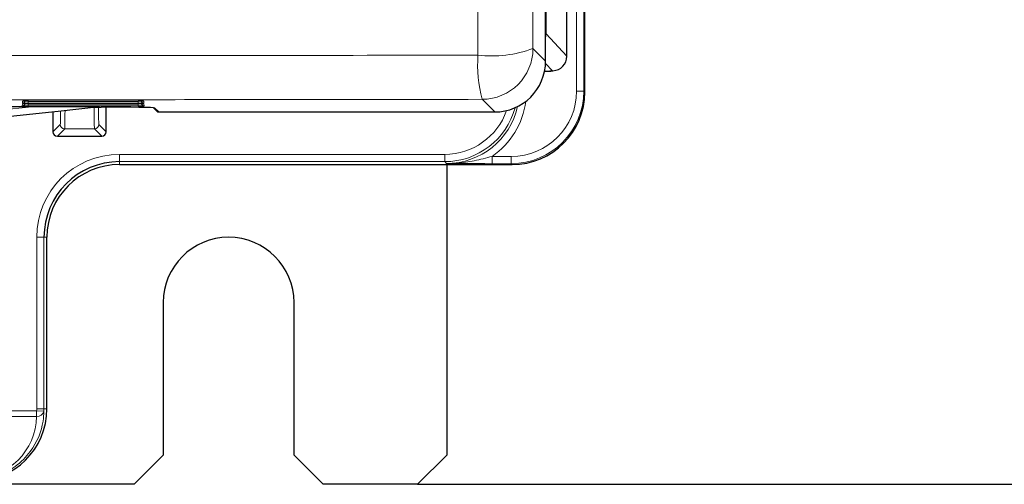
# Model space of a CAD drawing. Header units: millimetres. Extents: x 5 to 418, y 2 to 292.
# Tile 7 of 56: x 109 to 132, y 90 to 100. Entities that reach past the tile are written whole.
import ezdxf

# ---------------------------------------------------------------- set-up
doc = ezdxf.new("R2010")
doc.units = ezdxf.units.MM
doc.layers.add('SLD-0', color=7, linetype='Continuous')
doc.styles.add('SLDTEXTSTYLE0', font='TXT', dxfattribs={"width": 0.605})
doc.dimstyles.new('SLDDIMSTYLE0', dxfattribs={"dimtxt": 3.5, "dimasz": 3.302, "dimexe": 0, "dimexo": 0.0625, "dimgap": 0.875, "dimtad": 1, "dimlfac": 3, "dimrnd": 1e-09, "dimzin": 12, "dimdsep": 46, "dimtxsty": 'SLDTEXTSTYLE0', "dimsah": 1, "dimcen": 0.09, "dimadec": 0, "dimazin": 3, "dimtfac": 1, "dimtofl": 0, "dimtmove": 0, "dimatfit": 3, "dimfxl": 1, "dimfrac": 2, "dimtolj": 1, "dimtzin": 12, "dimarcsym": 0})

# ---------------------------------------------------------------- blocks, each defined once
blk = doc.blocks.new('_D_2')
at = {"layer": 'SLD-0', "color": 7}
for p, q in [((118.609, 264.696), (137.176, 264.696)), ((136.176, 264.696), (136.176, 89.696)), ((118.609, 89.696), (137.176, 89.696))]:
    blk.add_line(p, q, dxfattribs=at)
for centre, start, end in [((133.49, 175.835), 63.4349, 116.5651), ((133.49, 178.557), 243.4349, 296.5651)]:
    blk.add_arc(centre, 6.006, start, end, dxfattribs=at)
for points in [[(136.176, 264.696), (135.668, 261.394), (136.684, 261.394)], [(136.176, 89.696), (136.684, 92.998), (135.668, 92.998)]]:
    blk.add_solid(points, dxfattribs=at)
at = {"layer": 'SLD-0', "color": 7, "insert": (131.664, 173.186), "char_height": 3.5, "attachment_point": 1, "rotation": 90, "style": 'SLDTEXTSTYLE0'}
blk.add_mtext('525', dxfattribs=at)

msp = doc.modelspace()

# ---------------------------------------------------------------- linework, layer by layer
at = {"color": 7, "linetype": 'Continuous', "lineweight": 18}
for p, q in [((122.2554, 98.7165), (122.2554, 255.363)), ((122.4221, 255.363), (122.4221, 98.7165)), ((121.5539, 112.2718), (121.5539, 100.0284)), ((121.5434, 100.0284), (121.5539, 100.0284)), ((121.5539, 100.0284), (122.0323, 99.5157)), ((121.2543, 99.6923), (121.5434, 99.4022)), ((121.699, 99.1824), (121.5423, 99.3504)), ((121.6425, 99.1824), (121.699, 99.1824)), ((121.6425, 99.1728), (121.6425, 99.1824)), ((121.699, 99.1824), (121.7004, 99.1824)), ((122.2554, 98.7165), (122.4221, 98.7165)), ((122.4221, 98.7165), (122.4425, 98.6961)), ((109.5466, 98.3782), (109.5489, 98.4231)), ((109.5602, 98.4241), (109.5489, 98.4231)), ((109.5497, 98.4376), (109.552, 98.4824)), ((109.5633, 98.4833), (109.552, 98.4824)), ((109.6796, 98.3758), (109.6796, 98.4255)), ((109.6827, 98.4848), (109.6827, 98.4352)), ((112.2023, 98.4352), (109.6827, 98.4352)), ((112.2023, 98.4848), (112.2023, 98.4352)), ((112.2054, 98.3758), (112.2054, 98.4255)), ((112.3329, 98.4824), (112.3217, 98.4833)), ((112.336, 98.4231), (112.3248, 98.4241)), ((112.3329, 98.4824), (112.3353, 98.4376)), ((112.336, 98.4231), (112.3384, 98.3782)), ((120.377, 98.2357), (120.0879, 98.5258)), ((112.2054, 98.3758), (109.6796, 98.3758)), ((112.5853, 98.3269), (112.6747, 98.2357)), ((110.2495, 97.7835), (110.4174, 97.9515)), ((110.5174, 97.8515), (110.3495, 97.6835)), ((111.2009, 97.8515), (110.5174, 97.8515)), ((111.3688, 97.6835), (111.2009, 97.8515)), ((111.3009, 97.9515), (111.4688, 97.7835)), ((111.7758, 97.2633), (119.2324, 97.2633)), ((111.7758, 97.0966), (111.7758, 97.2633)), ((119.2324, 97.0966), (111.7758, 97.0966)), ((111.7758, 97.0966), (111.7758, 97.0297)), ((119.2324, 97.0966), (119.2324, 97.2633)), ((119.2732, 97.0558), (119.2324, 97.0966)), ((120.319, 97.2167), (120.319, 97.0501)), ((120.319, 97.2167), (120.7557, 97.2167)), ((120.7557, 97.2167), (120.7557, 97.0501)), ((120.7557, 97.0501), (120.319, 97.0501)), ((120.7761, 97.0297), (120.7557, 97.0501)), ((109.8756, 91.4297), (109.8756, 95.363)), ((110.0422, 95.363), (109.8756, 95.363)), ((110.0422, 95.363), (110.0422, 91.4297)), ((110.1092, 95.363), (110.0422, 95.363)), ((110.0422, 91.4297), (109.8756, 91.4297)), ((110.0422, 91.4297), (110.1092, 91.4297)), ((109.8747, 91.2514), (107.7567, 91.2514)), ((107.99, 91.3791), (109.8747, 91.3791)), ((109.8747, 91.2514), (109.8747, 91.3791)), ((110.0412, 91.3732), (109.8747, 91.3791))]:
    msp.add_line(p, q, dxfattribs=at)
at = {"color": 7, "linetype": 'Continuous', "lineweight": 25}
for p, q in [((122.4425, 98.6961), (122.4425, 255.363)), ((122.0323, 99.5157), (122.0323, 255.0288)), ((121.5434, 99.4022), (121.5434, 111.9798)), ((121.5207, 99.1728), (121.6425, 99.1728)), ((121.645, 99.1824), (121.7003, 99.1824)), ((121.7004, 99.1824), (121.7117, 99.1827)), ((109.6822, 98.4255), (112.2028, 98.4255)), ((109.6853, 98.4848), (112.1997, 98.4848)), ((112.3233, 98.4832), (112.324, 98.4831)), ((112.3264, 98.4239), (112.3271, 98.4239)), ((52.045, 98.365), (109.8399, 98.365)), ((110.2495, 98.2424), (110.2495, 97.7835)), ((111.1936, 98.3485), (111.3521, 98.3485)), ((111.4688, 97.7835), (111.4688, 98.3484)), ((112.5527, 98.3315), (112.6271, 98.2557)), ((112.6747, 98.2357), (120.377, 98.2357)), ((110.3495, 97.6835), (111.3688, 97.6835)), ((111.7758, 97.0297), (120.7761, 97.0297)), ((119.2758, 97.0297), (119.2758, 90.363)), ((110.1092, 91.4297), (110.1092, 95.363)), ((112.7758, 93.863), (112.7758, 90.363)), ((115.7758, 90.363), (115.7758, 93.863)), ((112.1092, 89.6963), (112.7758, 90.363)), ((115.7758, 90.363), (116.4425, 89.6963)), ((118.6092, 89.6963), (119.2758, 90.363)), ((112.1092, 89.6963), (102.9425, 89.6963)), ((118.6092, 89.6963), (116.4425, 89.6963))]:
    msp.add_line(p, q, dxfattribs=at)
at = {"color": 7, "linetype": 'Continuous', "lineweight": 18, "flags": 128}
msp.add_lwpolyline([(112.5853, 98.3269), (112.5723, 98.3282), (112.5631, 98.3307)], dxfattribs=at)
at = {"color": 7, "linetype": 'Continuous', "lineweight": 18}
for centre, radius, start, end in [((120.3088, 102.1989), 2.6791, 263.22472, 290.66725), ((120.0874, 99.6927), 1.1669, 270.02116, 359.97878), ((123.1236, 99.3218), 3.1383, 176.03895, 194.69265), ((121.6425, 99.2395), 0.0667, 269.99965, 301.10783), ((109.5466, 98.4449), 0.0667, 269.99639, 342.76883), ((109.5497, 98.5043), 0.0667, 269.99639, 342.66884), ((112.3353, 98.5043), 0.0667, 197.33019, 270.00457), ((112.3384, 98.4449), 0.0667, 197.23022, 270.00457), ((80.9425, 363.2937), 266.5, 263.774994, 276.225006), ((112.6746, 98.3023), 0.0666, 224.43372, 270.02051), ((110.3495, 97.7835), 0.1, 180.00511, 269.99489), ((110.5174, 97.9515), 0.1, 180.00511, 269.99489), ((111.2009, 97.9515), 0.1, 270.00511, 359.99489), ((111.3688, 97.7835), 0.1, 270.00511, 359.99489), ((111.7758, 95.363), 1.9003, 90, 180), ((108.4425, 91.4297), 1.4331, 357.97655, 0), ((108.4425, 91.4297), 1.5997, 357.97655, 0), ((109.892, 91.4024), 0.152, 263.43614, 348.92051)]:
    msp.add_arc(centre, radius, start, end, dxfattribs=at)
at = {"color": 7, "linetype": 'Continuous', "lineweight": 25}
for centre, radius, start, end in [((121.6425, 99.2395), 0.0667, 270, 301.13043), ((80.9425, 363.2937), 266.6667, 263.460485, 276.539515), ((112.6747, 98.3023), 0.0667, 224.43262, 270), ((110.3495, 97.7835), 0.1, 180, 270), ((111.3688, 97.7835), 0.1, 270, 0), ((111.7758, 95.363), 1.7336, 90, 180), ((111.7758, 95.363), 1.6667, 90, 180), ((114.2758, 93.863), 1.5, 0, 180), ((108.4425, 91.4297), 1.6667, 270, 0)]:
    msp.add_arc(centre, radius, start, end, dxfattribs=at)
at = {"color": 7, "linetype": 'Continuous', "lineweight": 18}
for centre, major_axis, ratio, start_param, end_param in [((121.2206, 100.0285), (-0.2275, 0.2438), 0.9997931, 3.7097766, 3.9614062), ((120.7552, 98.717), (1.061, -1.061), 0.9996955, 5.4979394, 7.0684312), ((120.7552, 98.717), (1.1788, -1.1788), 0.9997563, 5.4979394, 7.0684312), ((109.6825, 98.4231), (0.1335, 0), 0.0177877, 2.8554193, 3.140661), ((109.6832, 98.4376), (0.1335, 0), 0.0178207, 3.1406575, 4.7087148), ((109.6856, 98.4824), (0.1335, 0), 0.0177877, 2.8554193, 3.140661), ((112.1994, 98.4824), (0.1335, 0), 0.0177877, 0.0009316, 0.2833315), ((112.2025, 98.4231), (0.1335, 0), 0.0177877, 0.0009316, 0.2833315), ((119.2727, 98.7228), (1.2968, -1.2968), 0.9996955, 6.1049534, 6.9354128), ((109.6801, 98.3782), (0.1335, 0), 0.0178207, 3.1406575, 4.7087148), ((110.4173, 99.1848), (0, 1.2333), 0.0087269, 3.1503193, 3.8667873), ((110.5173, 99.1848), (0, 1.3333), 0.0080724, 3.1503193, 3.9593958), ((111.201, 99.1848), (0, 1.3333), 0.0080724, 2.2488959, 3.132866), ((111.301, 99.1848), (0, 1.2333), 0.0087269, 2.3034833, 3.132866), ((119.2319, 98.7635), (1.1788, -1.1788), 0.9997563, 5.4979394, 6.8071529), ((119.2319, 98.7635), (1.061, -1.061), 0.9996955, 5.4979394, 6.7318554), ((119.2727, 98.7228), (1.1789, -1.1789), 0.9996346, 5.4979394, 6.8489854), ((108.4425, 91.2722), (0, 1.4326), 0.9997836, 3.1415927, 4.6978714)]:
    msp.add_ellipse(centre, major_axis=major_axis, ratio=ratio, start_param=start_param, end_param=end_param, dxfattribs=at)
at = {"color": 7, "linetype": 'Continuous', "lineweight": 25}
for centre, major_axis, ratio, start_param, end_param in [((120.3766, 99.4025), (-0.8237, 0.8266), 0.9997203, 2.3581051, 3.9285857), ((121.6989, 99.5158), (-0.2275, 0.2438), 0.9997931, 2.4288866, 3.9614062), ((120.7756, 98.6966), (1.1789, -1.1789), 0.9996955, 5.4979394, 7.0684312), ((109.6825, 98.4231), (0.1335, 0), 0.0177877, 1.5726037, 2.8554193), ((109.6856, 98.4824), (0.1335, 0), 0.0177877, 1.5726037, 2.8554193), ((112.1994, 98.4824), (0.1335, 0), 0.0177877, 0.2833315, 1.5689889), ((112.2018, 98.4376), (0.1335, 0), 0.0178207, 4.7160631, 6.2841204), ((112.2025, 98.4231), (0.1335, 0), 0.0177877, 0.2833315, 1.5689889), ((111.3521, 98.3265), (1.2333, 0), 0.0178042, 0.0174533, 1.5707963), ((112.2049, 98.3782), (0.1335, 0), 0.0178207, 4.7160631, 6.2841204)]:
    msp.add_ellipse(centre, major_axis=major_axis, ratio=ratio, start_param=start_param, end_param=end_param, dxfattribs=at)
at = {"color": 7, "linetype": 'Continuous', "lineweight": 18}
for points, knots in [([(121.1147, 199.334), (121.1171, 194.8577), (121.1217, 185.905), (121.1331, 172.4194), (121.1478, 158.8788), (121.1662, 145.2849), (121.1881, 131.7068), (121.2163, 116.4998), (121.2404, 105.8416), (121.2543, 99.6923)], [0, 0, 0, 0, 0.134348, 0.268696, 0.4050088, 0.5413216, 0.6776766, 0.8140316, 1, 1, 1, 1]), ([(119.9927, 99.5386), (119.9788, 105.6956), (119.9548, 116.367), (119.9266, 131.5931), (119.9047, 145.1881), (119.8864, 158.7989), (119.8717, 172.34), (119.8603, 185.8096), (119.8557, 194.7406), (119.8533, 199.2061)], [0, 0, 0, 0, 0.1861515, 0.3226408, 0.4591301, 0.5955772, 0.7320242, 0.8660121, 1, 1, 1, 1]), ([(94.6092, 99.5356), (94.6092, 99.5356), (96.8599, 99.5326), (101.3686, 99.5284), (108.1389, 99.5273), (114.3514, 99.5308), (118.2973, 99.5362), (119.9927, 99.5386)], [0, 0, 0, 0, 0.0000008, 0.2664214, 0.5328509, 0.7992808, 1, 1, 1, 1]), ([(120.0879, 98.5258), (118.3806, 98.5236), (114.4073, 98.5183), (108.1521, 98.5151), (101.3337, 98.5159), (96.7967, 98.5206), (94.5282, 98.523)], [0, 0, 0, 0, 0.200722, 0.4671477, 0.7335736, 1, 1, 1, 1]), ([(120.319, 97.2167), (120.1822, 97.1809), (119.9128, 97.1103), (119.571, 97.0641), (119.3603, 97.0558), (119.2824, 97.0558), (119.2748, 97.0558), (119.2732, 97.0558)], [0, 0, 0, 0, 0.39487708, 0.77773287, 0.97829235, 0.99559397, 1, 1, 1, 1]), ([(120.319, 97.0501), (120.2814, 97.0501), (120.2057, 97.0501), (120.0925, 97.0505), (119.9987, 97.0508), (119.9241, 97.0512), (119.8541, 97.0515), (119.7708, 97.052), (119.6746, 97.0527), (119.5793, 97.0534), (119.4814, 97.0541), (119.3808, 97.0549), (119.3104, 97.0555), (119.2746, 97.0558), (119.2732, 97.0558)], [0, 0, 0, 0, 0.1022357, 0.2055735, 0.3102465, 0.3629159, 0.4156827, 0.5087297, 0.6019071, 0.6953492, 0.7888404, 0.8923901, 0.9959508, 1, 1, 1, 1]), ([(110.0412, 91.3732), (110.0366, 91.2972), (110.0172, 90.9794), (109.8324, 90.5266), (109.4275, 90.1103), (109.0308, 89.8935), (108.6901, 89.8088), (108.5005, 89.8025), (108.4425, 89.8006)], [0, 0, 0, 0, 0.1086543, 0.4546845, 0.6544148, 0.8149314, 0.9433535, 1, 1, 1, 1])]:
    msp.add_open_spline(points, degree=3, knots=knots, dxfattribs=at)
at = {"color": 7, "linetype": 'Continuous', "lineweight": 25}
for points, knots in [([(109.559, 98.424), (109.5586, 98.424), (109.5574, 98.4238), (109.5572, 98.4238), (109.5582, 98.4239), (109.5587, 98.4239)], [0, 0, 0, 0, 0.1989622, 0.5773523, 1, 1, 1, 1]), ([(109.5621, 98.4833), (109.5617, 98.4832), (109.5605, 98.4831), (109.5603, 98.4831), (109.5613, 98.4832), (109.5618, 98.4832)], [0, 0, 0, 0, 0.1989622, 0.5773523, 1, 1, 1, 1]), ([(109.8399, 98.365), (109.9511, 98.365), (110.1894, 98.365), (110.5124, 98.3648), (110.7807, 98.3644), (110.9596, 98.3641), (111.0791, 98.3637), (111.1592, 98.3635), (111.213, 98.3632), (111.2492, 98.363), (111.2758, 98.3628), (111.2941, 98.3626), (111.306, 98.3624), (111.3114, 98.3623), (111.3132, 98.3622), (111.3129, 98.3621), (111.3127, 98.3621)], [0, 0, 0, 0, 0.2215727, 0.4752547, 0.6444738, 0.7578032, 0.8340255, 0.8855493, 0.9206012, 0.9446535, 0.9613577, 0.9781561, 0.986303, 0.992676, 0.997178, 1, 1, 1, 1])]:
    msp.add_open_spline(points, degree=3, knots=knots, dxfattribs=at)

# ---------------------------------------------------------------- dimensions: what is measured, and where the dimension line sits
at = {"layer": 'SLD-0', "color": 7}
dim = msp.add_linear_dim(base=(136.1756, 89.6963), p1=(118.6092, 264.6963), p2=(118.6092, 89.6963), angle=90, text='(<>)', dimstyle='SLDDIMSTYLE0', dxfattribs=at)
dim.commit()
dim.dimension.update_dxf_attribs({"geometry": '_D_2', "text_midpoint": (136.1756, 177.1963), "dimtype": 160})

doc.saveas('drawing.dxf')
